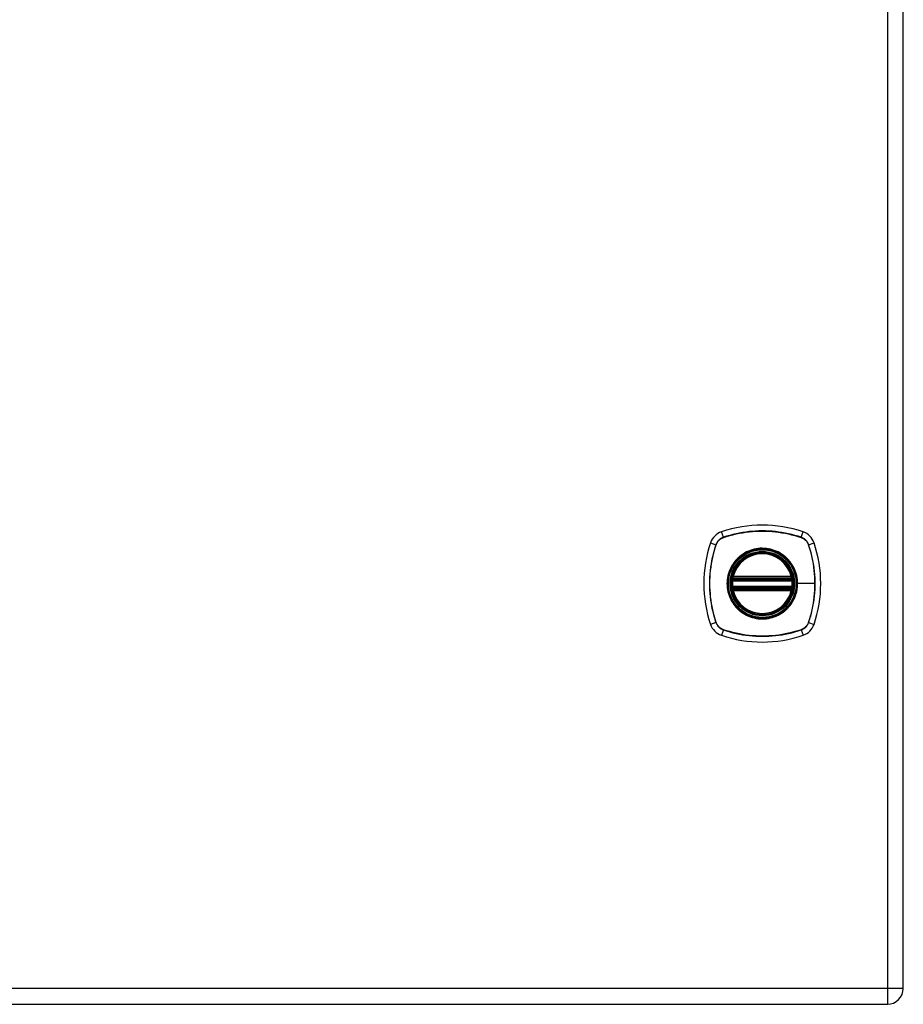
# Model space of a CAD drawing. Header units: inches. Extents: x 5 to 160, y 9 to 87.
# Tile 169 of 203: x 68 to 77, y 21 to 31. Entities that reach past the tile are written whole.
import ezdxf

# ---------------------------------------------------------------- set-up
doc = ezdxf.new("R2010")
doc.units = ezdxf.units.IN
doc.header["$MEASUREMENT"] = 0
doc.layers.add('Visible Edges(ANSI)', color=7, linetype='Continuous', lineweight=25)
doc.layers.add('Visible Tangent Edges(ANSI)', color=7, linetype='Continuous', lineweight=25)

msp = doc.modelspace()

# ---------------------------------------------------------------- linework, layer by layer
at = {"layer": 'Visible Edges(ANSI)'}
for p, q in [((77.345, 21.0341), (77.345, 62.5151)), ((75.6283, 25.1823), (76.2137, 25.1823)), ((75.6242, 25.1624), (76.2178, 25.1624)), ((76.2178, 25.0837), (75.6242, 25.0837)), ((76.2137, 25.0639), (75.6283, 25.0639)), ((47.588, 20.8731), (77.184, 20.8731))]:
    msp.add_line(p, q, dxfattribs=at)
at = {"layer": 'Visible Edges(ANSI)', "flags": 128}
for points in [[(75.6125, 25.1763), (75.6125, 25.1762), (75.6125, 25.1761), (75.6125, 25.1758), (75.6124, 25.1754), (75.6123, 25.175), (75.6122, 25.1744), (75.6121, 25.1737), (75.612, 25.173), (75.6119, 25.1721), (75.6117, 25.1712), (75.6116, 25.1702), (75.6114, 25.1691), (75.6112, 25.1679), (75.611, 25.1667), (75.6109, 25.1653), (75.6107, 25.164), (75.6105, 25.1626), (75.6103, 25.1611), (75.6101, 25.1596), (75.61, 25.1581), (75.6098, 25.1565), (75.6096, 25.1549), (75.6095, 25.1533), (75.6093, 25.1517)], [(76.2327, 25.1517), (76.2325, 25.1533), (76.2324, 25.1549), (76.2322, 25.1565), (76.232, 25.1581), (76.2318, 25.1596), (76.2317, 25.1611), (76.2315, 25.1626), (76.2313, 25.164), (76.2311, 25.1653), (76.2309, 25.1667), (76.2308, 25.1679), (76.2306, 25.1691), (76.2304, 25.1702), (76.2303, 25.1712), (76.2301, 25.1721), (76.23, 25.173), (76.2299, 25.1737), (76.2297, 25.1744), (76.2297, 25.175), (76.2296, 25.1754), (76.2295, 25.1758), (76.2295, 25.1761), (76.2294, 25.1762), (76.2294, 25.1763)], [(75.6093, 25.0944), (75.6095, 25.0928), (75.6096, 25.0913), (75.6098, 25.0897), (75.61, 25.0881), (75.6101, 25.0866), (75.6103, 25.0851), (75.6105, 25.0836), (75.6107, 25.0822), (75.6109, 25.0808), (75.611, 25.0795), (75.6112, 25.0783), (75.6114, 25.0771), (75.6116, 25.076), (75.6117, 25.075), (75.6119, 25.0741), (75.612, 25.0732), (75.6121, 25.0724), (75.6122, 25.0718), (75.6123, 25.0712), (75.6124, 25.0707), (75.6125, 25.0704), (75.6125, 25.0701), (75.6125, 25.0699), (75.6125, 25.0699)], [(76.2294, 25.0699), (76.2294, 25.0699), (76.2295, 25.0701), (76.2295, 25.0704), (76.2296, 25.0707), (76.2297, 25.0712), (76.2297, 25.0718), (76.2299, 25.0724), (76.23, 25.0732), (76.2301, 25.0741), (76.2303, 25.075), (76.2304, 25.076), (76.2306, 25.0771), (76.2308, 25.0783), (76.2309, 25.0795), (76.2311, 25.0808), (76.2313, 25.0822), (76.2315, 25.0836), (76.2317, 25.0851), (76.2318, 25.0866), (76.232, 25.0881), (76.2322, 25.0897), (76.2324, 25.0913), (76.2325, 25.0928), (76.2327, 25.0944)]]:
    msp.add_lwpolyline(points, dxfattribs=at)
at = {"layer": 'Visible Edges(ANSI)'}
for radius in [0.3199, 0.315]:
    msp.add_circle((75.921, 25.1231), radius, dxfattribs=at)
for centre, radius, start, end in [((75.921, 24.4341), 1.2795, 71.22784, 108.77216), ((75.5662, 25.4778), 0.1772, 108.77216, 161.22784), ((76.2757, 25.4778), 0.1772, 18.77216, 71.22784), ((76.61, 25.1231), 1.2795, 161.22784, 198.77216), ((75.232, 25.1231), 1.2795, 341.22784, 18.77216), ((75.921, 25.1231), 0.313, 13.63439, 166.36561), ((75.6242, 25.1743), 0.0118, 170.21598, 270), ((75.921, 25.1231), 0.313, 166.36561, 170.21598), ((75.6283, 25.1941), 0.0118, 166.36561, 270), ((76.2137, 25.1941), 0.0118, 270, 13.63439), ((76.2178, 25.1743), 0.0118, 270, 9.78402), ((75.921, 25.1231), 0.313, 9.78402, 13.63439), ((75.921, 25.1231), 0.313, 174.74991, 185.25009), ((75.6242, 25.0719), 0.0118, 90, 189.78402), ((75.921, 25.1231), 0.313, 189.78402, 193.63439), ((76.2178, 25.0719), 0.0118, 350.21598, 90), ((75.921, 25.1231), 0.313, 346.36561, 350.21598), ((75.921, 25.1231), 0.313, 354.74991, 5.25009), ((75.6283, 25.0521), 0.0118, 90, 193.63439), ((75.921, 25.1231), 0.313, 193.63439, 346.36561), ((76.2137, 25.0521), 0.0118, 346.36561, 90), ((75.5662, 24.7683), 0.1772, 198.77216, 251.22784), ((76.2757, 24.7683), 0.1772, 288.77216, 341.22784), ((75.921, 25.8121), 1.2795, 251.22784, 288.77216), ((77.184, 21.0341), 0.161, 270, 0)]:
    msp.add_arc(centre, radius, start, end, dxfattribs=at)
at = {"layer": 'Visible Tangent Edges(ANSI)'}
for p, q in [((77.184, 62.5151), (77.184, 21.0341)), ((75.5279, 25.5906), (75.5092, 25.6456)), ((75.5286, 25.5886), (75.529, 25.5887)), ((76.313, 25.5887), (76.3134, 25.5886)), ((76.3141, 25.5906), (76.3327, 25.6456)), ((75.3985, 25.5348), (75.4534, 25.5162)), ((75.4553, 25.515), (75.4555, 25.5155)), ((76.3865, 25.5155), (76.3867, 25.515)), ((76.3886, 25.5162), (76.4435, 25.5348)), ((75.6185, 25.1752), (75.6125, 25.1763)), ((75.6168, 25.1969), (75.6283, 25.1941)), ((75.6242, 25.1624), (75.6242, 25.1725)), ((75.6283, 25.1823), (75.6283, 25.1941)), ((76.2137, 25.1941), (75.6283, 25.1941)), ((75.6283, 25.1724), (75.6283, 25.1823)), ((75.6283, 25.1724), (76.2137, 25.1724)), ((76.2137, 25.1941), (76.2252, 25.1969)), ((76.2137, 25.1941), (76.2137, 25.1823)), ((76.2137, 25.1823), (76.2137, 25.1724)), ((76.2178, 25.1725), (76.2178, 25.1624)), ((76.2294, 25.1763), (76.2235, 25.1752)), ((75.6093, 25.1517), (75.6211, 25.1506)), ((75.6093, 25.0944), (75.6211, 25.0955)), ((75.6125, 25.0699), (75.6185, 25.0709)), ((75.6211, 25.1506), (76.2209, 25.1506)), ((76.2209, 25.0955), (75.6211, 25.0955)), ((75.6242, 25.0736), (75.6242, 25.0837)), ((75.6283, 25.0639), (75.6283, 25.0738)), ((76.2137, 25.0738), (75.6283, 25.0738)), ((76.2137, 25.0738), (76.2137, 25.0639)), ((76.2178, 25.0837), (76.2178, 25.0736)), ((76.2209, 25.1506), (76.2327, 25.1517)), ((76.2209, 25.0955), (76.2327, 25.0944)), ((76.2235, 25.0709), (76.2294, 25.0699)), ((76.2731, 25.1231), (76.2779, 25.1231)), ((76.4518, 25.1231), (76.2779, 25.1231)), ((75.6283, 25.0521), (75.6168, 25.0493)), ((75.6283, 25.0521), (75.6283, 25.0639)), ((75.6283, 25.0521), (76.2137, 25.0521)), ((76.2137, 25.0639), (76.2137, 25.0521)), ((76.2252, 25.0493), (76.2137, 25.0521)), ((75.4534, 24.73), (75.3985, 24.7113)), ((75.4555, 24.7307), (75.4553, 24.7311)), ((76.3867, 24.7311), (76.3865, 24.7307)), ((76.3886, 24.73), (76.4435, 24.7113)), ((75.5279, 24.6555), (75.5092, 24.6006)), ((75.529, 24.6574), (75.5286, 24.6576)), ((76.3134, 24.6576), (76.313, 24.6574)), ((76.3141, 24.6555), (76.3327, 24.6006)), ((77.184, 21.0341), (47.588, 21.0341)), ((77.184, 21.0341), (77.184, 20.8731)), ((77.345, 21.0341), (77.184, 21.0341))]:
    msp.add_line(p, q, dxfattribs=at)
at = {"layer": 'Visible Tangent Edges(ANSI)', "flags": 128}
for points in [[(75.5279, 25.5906), (75.5236, 25.5891), (75.5194, 25.5874), (75.5152, 25.5856), (75.5111, 25.5836), (75.5071, 25.5814), (75.5032, 25.5791), (75.4994, 25.5766), (75.4957, 25.574), (75.4921, 25.5712), (75.4886, 25.5684), (75.4852, 25.5653), (75.4819, 25.5622), (75.4787, 25.5589), (75.4757, 25.5555), (75.4728, 25.552), (75.4701, 25.5484), (75.4675, 25.5446), (75.465, 25.5408), (75.4627, 25.5369), (75.4605, 25.5329), (75.4585, 25.5288), (75.4566, 25.5247), (75.4549, 25.5205), (75.4534, 25.5162)], [(75.4555, 25.5155), (75.457, 25.5197), (75.4587, 25.5238), (75.4606, 25.5279), (75.4626, 25.5318), (75.4647, 25.5357), (75.467, 25.5396), (75.4694, 25.5433), (75.472, 25.5469), (75.4747, 25.5505), (75.4776, 25.5539), (75.4805, 25.5572), (75.4836, 25.5604), (75.4868, 25.5635), (75.4902, 25.5665), (75.4936, 25.5693), (75.4971, 25.572), (75.5008, 25.5746), (75.5045, 25.5771), (75.5083, 25.5794), (75.5122, 25.5815), (75.5162, 25.5835), (75.5203, 25.5853), (75.5244, 25.587), (75.5286, 25.5886)], [(76.3141, 25.5906), (76.2824, 25.6009), (76.2504, 25.6103), (76.2181, 25.6188), (76.1855, 25.6264), (76.1528, 25.6332), (76.1198, 25.6391), (76.0867, 25.644), (76.0535, 25.6481), (76.0202, 25.6512), (75.9869, 25.6535), (75.9536, 25.6548), (75.9203, 25.6552), (75.887, 25.6548), (75.8537, 25.6534), (75.8205, 25.6511), (75.7873, 25.6479), (75.7543, 25.6439), (75.7214, 25.6389), (75.6886, 25.6331), (75.656, 25.6263), (75.6236, 25.6187), (75.5915, 25.6102), (75.5595, 25.6009), (75.5279, 25.5906)], [(75.529, 25.5887), (75.5605, 25.599), (75.5924, 25.6085), (75.6244, 25.617), (75.6567, 25.6247), (75.6892, 25.6315), (75.7218, 25.6374), (75.7547, 25.6424), (75.7876, 25.6465), (75.8207, 25.6497), (75.8539, 25.652), (75.8871, 25.6534), (75.9203, 25.6539), (75.9535, 25.6535), (75.9867, 25.6521), (76.02, 25.6499), (76.0532, 25.6467), (76.0863, 25.6426), (76.1193, 25.6375), (76.1522, 25.6316), (76.1849, 25.6248), (76.2173, 25.6171), (76.2495, 25.6085), (76.2814, 25.599), (76.313, 25.5887)], [(76.3134, 25.5886), (76.3176, 25.587), (76.3217, 25.5853), (76.3258, 25.5835), (76.3298, 25.5815), (76.3337, 25.5793), (76.3375, 25.5771), (76.3412, 25.5746), (76.3449, 25.572), (76.3484, 25.5693), (76.3518, 25.5665), (76.3551, 25.5635), (76.3584, 25.5604), (76.3614, 25.5572), (76.3644, 25.5539), (76.3673, 25.5505), (76.37, 25.5469), (76.3725, 25.5433), (76.375, 25.5396), (76.3773, 25.5358), (76.3794, 25.5318), (76.3814, 25.5279), (76.3833, 25.5238), (76.385, 25.5197), (76.3865, 25.5155)], [(76.3886, 25.5162), (76.387, 25.5205), (76.3853, 25.5247), (76.3835, 25.5288), (76.3815, 25.5329), (76.3793, 25.5369), (76.377, 25.5408), (76.3745, 25.5447), (76.3719, 25.5484), (76.3692, 25.552), (76.3663, 25.5555), (76.3632, 25.5589), (76.3601, 25.5622), (76.3568, 25.5653), (76.3534, 25.5684), (76.3499, 25.5712), (76.3463, 25.574), (76.3426, 25.5766), (76.3387, 25.5791), (76.3348, 25.5814), (76.3308, 25.5836), (76.3267, 25.5856), (76.3226, 25.5874), (76.3184, 25.5891), (76.3141, 25.5906)], [(75.4534, 25.5162), (75.4432, 25.4845), (75.4338, 25.4525), (75.4253, 25.4202), (75.4176, 25.3876), (75.4109, 25.3549), (75.405, 25.3219), (75.4001, 25.2888), (75.396, 25.2556), (75.3928, 25.2223), (75.3906, 25.189), (75.3893, 25.1556), (75.3888, 25.1224), (75.3893, 25.0891), (75.3907, 25.0558), (75.393, 25.0226), (75.3961, 24.9894), (75.4002, 24.9564), (75.4051, 24.9234), (75.411, 24.8907), (75.4177, 24.8581), (75.4253, 24.8257), (75.4338, 24.7936), (75.4432, 24.7616), (75.4534, 24.73)], [(75.4553, 24.7311), (75.445, 24.7626), (75.4356, 24.7944), (75.4271, 24.8265), (75.4194, 24.8588), (75.4126, 24.8913), (75.4067, 24.9239), (75.4016, 24.9568), (75.3975, 24.9897), (75.3943, 25.0228), (75.392, 25.0559), (75.3906, 25.0892), (75.3902, 25.1224), (75.3906, 25.1556), (75.3919, 25.1888), (75.3942, 25.2221), (75.3974, 25.2553), (75.4015, 25.2884), (75.4065, 25.3214), (75.4125, 25.3543), (75.4193, 25.387), (75.427, 25.4194), (75.4356, 25.4516), (75.445, 25.4835), (75.4553, 25.515)], [(76.2731, 25.1231), (76.2643, 25.0446), (76.2383, 24.9701), (76.1963, 24.903), (76.1406, 24.8474), (76.0738, 24.8056), (75.9992, 24.7797), (75.9206, 24.771), (75.8422, 24.7798), (75.7678, 24.806), (75.7009, 24.8479), (75.6454, 24.9035), (75.6036, 24.9702), (75.5776, 25.0449), (75.5688, 25.1233), (75.5777, 25.2018), (75.6038, 25.2763), (75.6458, 25.3432), (75.7013, 25.3986), (75.768, 25.4404), (75.8426, 25.4664), (75.9212, 25.4752), (75.9997, 25.4664), (76.0741, 25.4402), (76.141, 25.3983), (76.1966, 25.3427), (76.2384, 25.2759), (76.2643, 25.2015), (76.2731, 25.1231)], [(76.1486, 25.3977), (76.1324, 25.4103), (76.1155, 25.422), (76.0979, 25.4327), (76.0798, 25.4424), (76.0611, 25.4511), (76.0419, 25.4587), (76.0224, 25.4652), (76.0026, 25.4705), (75.9825, 25.4746), (75.9621, 25.4775), (75.9416, 25.4793), (75.9209, 25.4799), (75.9003, 25.4794), (75.8797, 25.4775), (75.8594, 25.4746), (75.8392, 25.4704), (75.8193, 25.4651), (75.7997, 25.4586), (75.7806, 25.451), (75.7619, 25.4424), (75.7438, 25.4327), (75.7263, 25.422), (75.7095, 25.4103), (75.6934, 25.3977)], [(76.3867, 25.515), (76.3919, 25.4993), (76.3969, 25.4835), (76.4018, 25.4676), (76.4064, 25.4517), (76.4108, 25.4357), (76.4149, 25.4196), (76.4189, 25.4035), (76.4226, 25.3873), (76.4261, 25.371), (76.4294, 25.3547), (76.4325, 25.3384), (76.4354, 25.3219), (76.438, 25.3055), (76.4404, 25.289), (76.4426, 25.2725), (76.4445, 25.2559), (76.4462, 25.2394), (76.4477, 25.2228), (76.449, 25.2062), (76.45, 25.1895), (76.4508, 25.1729), (76.4514, 25.1563), (76.4517, 25.1397), (76.4518, 25.1231)], [(76.3886, 24.73), (76.3988, 24.7616), (76.4082, 24.7936), (76.4167, 24.8259), (76.4243, 24.8584), (76.4311, 24.8912), (76.4369, 24.9241), (76.4419, 24.9572), (76.446, 24.9904), (76.4491, 25.0237), (76.4514, 25.057), (76.4527, 25.0903), (76.4531, 25.1236), (76.4527, 25.1568), (76.4513, 25.1901), (76.449, 25.2234), (76.4459, 25.2566), (76.4418, 25.2897), (76.4368, 25.3227), (76.431, 25.3555), (76.4242, 25.3881), (76.4166, 25.4205), (76.4081, 25.4526), (76.3988, 25.4845), (76.3886, 25.5162)], [(75.6934, 25.3977), (75.6913, 25.3959), (75.6892, 25.3941), (75.6871, 25.3923), (75.685, 25.3905), (75.6829, 25.3886), (75.6809, 25.3868), (75.6788, 25.3849), (75.6768, 25.383), (75.6748, 25.3811), (75.6728, 25.3791), (75.6708, 25.3772), (75.6688, 25.3752), (75.6669, 25.3733), (75.6649, 25.3713), (75.663, 25.3693), (75.6611, 25.3673), (75.6592, 25.3652), (75.6573, 25.3632), (75.6555, 25.3611), (75.6536, 25.3591), (75.6518, 25.357), (75.65, 25.3549), (75.6482, 25.3528), (75.6464, 25.3506)], [(76.1956, 25.3506), (76.1938, 25.3528), (76.192, 25.3549), (76.1902, 25.357), (76.1884, 25.3591), (76.1865, 25.3612), (76.1847, 25.3632), (76.1828, 25.3653), (76.1809, 25.3673), (76.179, 25.3693), (76.177, 25.3713), (76.1751, 25.3733), (76.1731, 25.3753), (76.1712, 25.3772), (76.1692, 25.3792), (76.1672, 25.3811), (76.1652, 25.383), (76.1631, 25.3849), (76.1611, 25.3868), (76.159, 25.3886), (76.157, 25.3905), (76.1549, 25.3923), (76.1528, 25.3941), (76.1507, 25.3959), (76.1486, 25.3977)], [(75.6464, 25.3506), (75.6337, 25.3345), (75.622, 25.3176), (75.6113, 25.3001), (75.6016, 25.2819), (75.5929, 25.2632), (75.5853, 25.244), (75.5789, 25.2245), (75.5736, 25.2046), (75.5694, 25.1845), (75.5665, 25.1641), (75.5647, 25.1436), (75.5641, 25.1229), (75.5647, 25.1023), (75.5665, 25.0818), (75.5695, 25.0616), (75.5736, 25.0414), (75.579, 25.0215), (75.5855, 25.0019), (75.593, 24.9827), (75.6017, 24.964), (75.6114, 24.9459), (75.6221, 24.9284), (75.6338, 24.9116), (75.6464, 24.8955)], [(76.2779, 25.1231), (76.2777, 25.1333), (76.2773, 25.1436), (76.2765, 25.1539), (76.2755, 25.1641), (76.2741, 25.1743), (76.2725, 25.1845), (76.2706, 25.1947), (76.2683, 25.2047), (76.2658, 25.2147), (76.2631, 25.2246), (76.26, 25.2344), (76.2566, 25.2441), (76.253, 25.2537), (76.2491, 25.2632), (76.2449, 25.2726), (76.2404, 25.2819), (76.2357, 25.291), (76.2307, 25.3001), (76.2255, 25.3089), (76.22, 25.3176), (76.2142, 25.3261), (76.2083, 25.3345), (76.202, 25.3427), (76.1956, 25.3506)], [(75.6168, 25.1969), (75.6166, 25.1959), (75.6164, 25.195), (75.6162, 25.194), (75.6161, 25.1931), (75.616, 25.1921), (75.6159, 25.1912), (75.6158, 25.1902), (75.6157, 25.1893), (75.6157, 25.1883), (75.6157, 25.1874), (75.6157, 25.1865), (75.6157, 25.1855), (75.6158, 25.1846), (75.6159, 25.1837), (75.616, 25.1827), (75.6162, 25.1818), (75.6164, 25.1809), (75.6166, 25.1801), (75.6168, 25.1792), (75.6171, 25.1784), (75.6174, 25.1775), (75.6177, 25.1767), (75.6181, 25.176), (75.6185, 25.1752)], [(75.6185, 25.1752), (75.6187, 25.1751), (75.6189, 25.1749), (75.6191, 25.1748), (75.6193, 25.1746), (75.6195, 25.1745), (75.6197, 25.1743), (75.6199, 25.1742), (75.6202, 25.174), (75.6204, 25.1739), (75.6206, 25.1738), (75.6209, 25.1737), (75.6211, 25.1735), (75.6213, 25.1734), (75.6216, 25.1733), (75.6218, 25.1732), (75.6221, 25.1731), (75.6223, 25.173), (75.6226, 25.1729), (75.6229, 25.1729), (75.6231, 25.1728), (75.6234, 25.1727), (75.6237, 25.1726), (75.6239, 25.1726), (75.6242, 25.1725)], [(75.6242, 25.1725), (75.6244, 25.1725), (75.6245, 25.1725), (75.6247, 25.1725), (75.6249, 25.1725), (75.625, 25.1725), (75.6252, 25.1725), (75.6254, 25.1724), (75.6255, 25.1724), (75.6257, 25.1724), (75.6259, 25.1724), (75.6261, 25.1724), (75.6262, 25.1724), (75.6264, 25.1724), (75.6266, 25.1724), (75.6267, 25.1724), (75.6269, 25.1724), (75.6271, 25.1724), (75.6273, 25.1724), (75.6274, 25.1724), (75.6276, 25.1724), (75.6278, 25.1724), (75.628, 25.1724), (75.6281, 25.1724), (75.6283, 25.1724)], [(76.2137, 25.1724), (76.2139, 25.1724), (76.214, 25.1724), (76.2142, 25.1724), (76.2144, 25.1724), (76.2145, 25.1724), (76.2147, 25.1724), (76.2149, 25.1724), (76.2151, 25.1724), (76.2152, 25.1724), (76.2154, 25.1724), (76.2156, 25.1724), (76.2157, 25.1724), (76.2159, 25.1724), (76.2161, 25.1724), (76.2163, 25.1724), (76.2164, 25.1724), (76.2166, 25.1724), (76.2168, 25.1725), (76.2169, 25.1725), (76.2171, 25.1725), (76.2173, 25.1725), (76.2175, 25.1725), (76.2176, 25.1725), (76.2178, 25.1725)], [(76.2178, 25.1725), (76.2181, 25.1726), (76.2183, 25.1726), (76.2186, 25.1727), (76.2189, 25.1728), (76.2191, 25.1729), (76.2194, 25.1729), (76.2196, 25.173), (76.2199, 25.1731), (76.2201, 25.1732), (76.2204, 25.1733), (76.2206, 25.1734), (76.2209, 25.1735), (76.2211, 25.1737), (76.2214, 25.1738), (76.2216, 25.1739), (76.2218, 25.174), (76.222, 25.1742), (76.2223, 25.1743), (76.2225, 25.1745), (76.2227, 25.1746), (76.2229, 25.1748), (76.2231, 25.1749), (76.2233, 25.1751), (76.2235, 25.1752)], [(76.2235, 25.1752), (76.2239, 25.176), (76.2242, 25.1767), (76.2246, 25.1775), (76.2249, 25.1784), (76.2252, 25.1792), (76.2254, 25.1801), (76.2256, 25.1809), (76.2258, 25.1818), (76.2259, 25.1827), (76.2261, 25.1837), (76.2262, 25.1846), (76.2262, 25.1855), (76.2263, 25.1865), (76.2263, 25.1874), (76.2263, 25.1883), (76.2263, 25.1893), (76.2262, 25.1902), (76.2261, 25.1912), (76.226, 25.1921), (76.2259, 25.1931), (76.2257, 25.194), (76.2256, 25.195), (76.2254, 25.1959), (76.2252, 25.1969)], [(75.6185, 25.0709), (75.6181, 25.0702), (75.6177, 25.0694), (75.6174, 25.0686), (75.6171, 25.0678), (75.6168, 25.067), (75.6166, 25.0661), (75.6164, 25.0652), (75.6162, 25.0643), (75.616, 25.0634), (75.6159, 25.0625), (75.6158, 25.0616), (75.6157, 25.0606), (75.6157, 25.0597), (75.6157, 25.0588), (75.6157, 25.0578), (75.6157, 25.0569), (75.6158, 25.0559), (75.6159, 25.055), (75.616, 25.054), (75.6161, 25.0531), (75.6162, 25.0521), (75.6164, 25.0512), (75.6166, 25.0502), (75.6168, 25.0493)], [(75.6242, 25.0736), (75.6239, 25.0736), (75.6237, 25.0735), (75.6234, 25.0734), (75.6231, 25.0734), (75.6229, 25.0733), (75.6226, 25.0732), (75.6223, 25.0731), (75.6221, 25.073), (75.6218, 25.0729), (75.6216, 25.0728), (75.6213, 25.0727), (75.6211, 25.0726), (75.6209, 25.0725), (75.6206, 25.0724), (75.6204, 25.0722), (75.6202, 25.0721), (75.6199, 25.072), (75.6197, 25.0718), (75.6195, 25.0717), (75.6193, 25.0715), (75.6191, 25.0714), (75.6189, 25.0712), (75.6187, 25.0711), (75.6185, 25.0709)], [(75.6211, 25.1506), (75.6212, 25.1514), (75.6214, 25.1522), (75.6215, 25.1529), (75.6217, 25.1537), (75.6219, 25.1544), (75.622, 25.1552), (75.6222, 25.1559), (75.6224, 25.1565), (75.6226, 25.1572), (75.6227, 25.1578), (75.6229, 25.1584), (75.6231, 25.159), (75.6232, 25.1595), (75.6234, 25.16), (75.6235, 25.1605), (75.6237, 25.1609), (75.6238, 25.1612), (75.6239, 25.1615), (75.624, 25.1618), (75.624, 25.162), (75.6241, 25.1622), (75.6242, 25.1623), (75.6242, 25.1624), (75.6242, 25.1624)], [(75.6242, 25.0837), (75.6242, 25.0837), (75.6242, 25.0838), (75.6241, 25.0839), (75.624, 25.0841), (75.624, 25.0843), (75.6239, 25.0846), (75.6238, 25.0849), (75.6237, 25.0853), (75.6235, 25.0857), (75.6234, 25.0862), (75.6232, 25.0867), (75.6231, 25.0872), (75.6229, 25.0878), (75.6227, 25.0883), (75.6226, 25.089), (75.6224, 25.0896), (75.6222, 25.0903), (75.622, 25.091), (75.6219, 25.0917), (75.6217, 25.0925), (75.6215, 25.0932), (75.6214, 25.094), (75.6212, 25.0948), (75.6211, 25.0955)], [(75.6283, 25.0738), (75.6281, 25.0738), (75.628, 25.0738), (75.6278, 25.0738), (75.6276, 25.0738), (75.6274, 25.0738), (75.6273, 25.0738), (75.6271, 25.0738), (75.6269, 25.0738), (75.6267, 25.0738), (75.6266, 25.0738), (75.6264, 25.0738), (75.6262, 25.0738), (75.6261, 25.0737), (75.6259, 25.0737), (75.6257, 25.0737), (75.6255, 25.0737), (75.6254, 25.0737), (75.6252, 25.0737), (75.625, 25.0737), (75.6249, 25.0737), (75.6247, 25.0737), (75.6245, 25.0736), (75.6244, 25.0736), (75.6242, 25.0736)], [(76.1956, 24.8955), (76.2021, 24.9035), (76.2083, 24.9117), (76.2143, 24.9201), (76.22, 24.9287), (76.2255, 24.9374), (76.2308, 24.9462), (76.2358, 24.9552), (76.2405, 24.9644), (76.245, 24.9736), (76.2491, 24.983), (76.253, 24.9925), (76.2567, 25.0021), (76.26, 25.0118), (76.2631, 25.0216), (76.2659, 25.0315), (76.2684, 25.0415), (76.2706, 25.0515), (76.2725, 25.0617), (76.2742, 25.0719), (76.2755, 25.0821), (76.2765, 25.0923), (76.2773, 25.1026), (76.2777, 25.1128), (76.2779, 25.1231)], [(76.2178, 25.0736), (76.2176, 25.0736), (76.2175, 25.0736), (76.2173, 25.0737), (76.2171, 25.0737), (76.2169, 25.0737), (76.2168, 25.0737), (76.2166, 25.0737), (76.2164, 25.0737), (76.2163, 25.0737), (76.2161, 25.0737), (76.2159, 25.0737), (76.2157, 25.0738), (76.2156, 25.0738), (76.2154, 25.0738), (76.2152, 25.0738), (76.2151, 25.0738), (76.2149, 25.0738), (76.2147, 25.0738), (76.2145, 25.0738), (76.2144, 25.0738), (76.2142, 25.0738), (76.214, 25.0738), (76.2139, 25.0738), (76.2137, 25.0738)], [(76.2178, 25.1624), (76.2178, 25.1624), (76.2178, 25.1623), (76.2179, 25.1622), (76.2179, 25.162), (76.218, 25.1618), (76.2181, 25.1615), (76.2182, 25.1612), (76.2183, 25.1609), (76.2184, 25.1605), (76.2186, 25.16), (76.2187, 25.1595), (76.2189, 25.159), (76.2191, 25.1584), (76.2192, 25.1578), (76.2194, 25.1572), (76.2196, 25.1565), (76.2198, 25.1559), (76.2199, 25.1552), (76.2201, 25.1544), (76.2203, 25.1537), (76.2204, 25.1529), (76.2206, 25.1522), (76.2208, 25.1514), (76.2209, 25.1506)], [(76.2209, 25.0955), (76.2208, 25.0948), (76.2206, 25.094), (76.2204, 25.0932), (76.2203, 25.0925), (76.2201, 25.0917), (76.2199, 25.091), (76.2198, 25.0903), (76.2196, 25.0896), (76.2194, 25.089), (76.2192, 25.0883), (76.2191, 25.0878), (76.2189, 25.0872), (76.2187, 25.0867), (76.2186, 25.0862), (76.2185, 25.0857), (76.2183, 25.0853), (76.2182, 25.0849), (76.2181, 25.0846), (76.218, 25.0843), (76.2179, 25.0841), (76.2179, 25.0839), (76.2178, 25.0838), (76.2178, 25.0837), (76.2178, 25.0837)], [(76.2235, 25.0709), (76.2233, 25.0711), (76.2231, 25.0712), (76.2229, 25.0714), (76.2227, 25.0715), (76.2225, 25.0717), (76.2223, 25.0718), (76.222, 25.072), (76.2218, 25.0721), (76.2216, 25.0722), (76.2214, 25.0724), (76.2211, 25.0725), (76.2209, 25.0726), (76.2206, 25.0727), (76.2204, 25.0728), (76.2201, 25.0729), (76.2199, 25.073), (76.2196, 25.0731), (76.2194, 25.0732), (76.2191, 25.0733), (76.2189, 25.0734), (76.2186, 25.0734), (76.2183, 25.0735), (76.2181, 25.0736), (76.2178, 25.0736)], [(76.2252, 25.0493), (76.2254, 25.0502), (76.2256, 25.0512), (76.2257, 25.0521), (76.2259, 25.0531), (76.226, 25.054), (76.2261, 25.055), (76.2262, 25.0559), (76.2263, 25.0569), (76.2263, 25.0578), (76.2263, 25.0588), (76.2263, 25.0597), (76.2262, 25.0606), (76.2262, 25.0616), (76.2261, 25.0625), (76.2259, 25.0634), (76.2258, 25.0643), (76.2256, 25.0652), (76.2254, 25.0661), (76.2252, 25.067), (76.2249, 25.0678), (76.2246, 25.0686), (76.2242, 25.0694), (76.2239, 25.0702), (76.2235, 25.0709)], [(76.4518, 25.1231), (76.4517, 25.1065), (76.4514, 25.0899), (76.4508, 25.0733), (76.45, 25.0567), (76.449, 25.0401), (76.4477, 25.0235), (76.4462, 25.007), (76.4445, 24.9904), (76.4426, 24.9738), (76.4404, 24.9573), (76.438, 24.9408), (76.4354, 24.9244), (76.4325, 24.9079), (76.4295, 24.8916), (76.4262, 24.8752), (76.4226, 24.8589), (76.4189, 24.8427), (76.4149, 24.8266), (76.4108, 24.8105), (76.4064, 24.7944), (76.4018, 24.7785), (76.3969, 24.7626), (76.3919, 24.7469), (76.3867, 24.7311)], [(75.6464, 24.8955), (75.6482, 24.8934), (75.65, 24.8913), (75.6518, 24.8892), (75.6536, 24.8871), (75.6554, 24.885), (75.6573, 24.883), (75.6592, 24.8809), (75.6611, 24.8789), (75.663, 24.8769), (75.6649, 24.8749), (75.6669, 24.8729), (75.6688, 24.8709), (75.6708, 24.869), (75.6728, 24.867), (75.6748, 24.8651), (75.6768, 24.8632), (75.6788, 24.8613), (75.6809, 24.8594), (75.6829, 24.8575), (75.685, 24.8557), (75.6871, 24.8539), (75.6892, 24.8521), (75.6913, 24.8502), (75.6934, 24.8485)], [(76.1486, 24.8485), (76.1507, 24.8502), (76.1528, 24.852), (76.1549, 24.8538), (76.157, 24.8557), (76.159, 24.8575), (76.1611, 24.8594), (76.1631, 24.8613), (76.1652, 24.8631), (76.1672, 24.8651), (76.1692, 24.867), (76.1712, 24.8689), (76.1731, 24.8709), (76.1751, 24.8728), (76.177, 24.8748), (76.1789, 24.8768), (76.1809, 24.8788), (76.1828, 24.8809), (76.1846, 24.8829), (76.1865, 24.885), (76.1884, 24.8871), (76.1902, 24.8891), (76.192, 24.8913), (76.1938, 24.8934), (76.1956, 24.8955)], [(75.6934, 24.8485), (75.7096, 24.8358), (75.7265, 24.8241), (75.744, 24.8134), (75.7622, 24.8037), (75.7809, 24.7951), (75.8001, 24.7875), (75.8196, 24.781), (75.8394, 24.7757), (75.8595, 24.7716), (75.8798, 24.7686), (75.9003, 24.7668), (75.9209, 24.7662), (75.9416, 24.7668), (75.9622, 24.7686), (75.9825, 24.7716), (76.0027, 24.7757), (76.0226, 24.781), (76.0421, 24.7875), (76.0613, 24.795), (76.08, 24.8037), (76.0981, 24.8134), (76.1156, 24.8242), (76.1324, 24.8358), (76.1486, 24.8485)], [(75.4534, 24.73), (75.4549, 24.7257), (75.4566, 24.7215), (75.4585, 24.7173), (75.4605, 24.7132), (75.4627, 24.7092), (75.465, 24.7053), (75.4674, 24.7015), (75.4701, 24.6978), (75.4728, 24.6942), (75.4757, 24.6907), (75.4787, 24.6873), (75.4819, 24.684), (75.4852, 24.6808), (75.4886, 24.6778), (75.4921, 24.6749), (75.4957, 24.6722), (75.4994, 24.6695), (75.5032, 24.6671), (75.5072, 24.6648), (75.5112, 24.6626), (75.5152, 24.6606), (75.5194, 24.6587), (75.5236, 24.657), (75.5279, 24.6555)], [(75.5286, 24.6576), (75.5244, 24.6591), (75.5203, 24.6608), (75.5162, 24.6627), (75.5122, 24.6647), (75.5083, 24.6668), (75.5045, 24.6691), (75.5008, 24.6715), (75.4971, 24.6741), (75.4936, 24.6768), (75.4902, 24.6797), (75.4868, 24.6826), (75.4836, 24.6857), (75.4805, 24.6889), (75.4776, 24.6922), (75.4747, 24.6957), (75.472, 24.6992), (75.4694, 24.7028), (75.467, 24.7066), (75.4647, 24.7104), (75.4626, 24.7143), (75.4606, 24.7183), (75.4587, 24.7224), (75.457, 24.7265), (75.4555, 24.7307)], [(76.3865, 24.7307), (76.385, 24.7265), (76.3833, 24.7224), (76.3814, 24.7183), (76.3794, 24.7143), (76.3773, 24.7104), (76.375, 24.7066), (76.3725, 24.7029), (76.37, 24.6992), (76.3673, 24.6957), (76.3644, 24.6922), (76.3614, 24.6889), (76.3584, 24.6857), (76.3551, 24.6826), (76.3518, 24.6797), (76.3484, 24.6768), (76.3449, 24.6741), (76.3412, 24.6715), (76.3375, 24.6691), (76.3337, 24.6668), (76.3298, 24.6647), (76.3258, 24.6627), (76.3217, 24.6608), (76.3176, 24.6591), (76.3134, 24.6576)], [(76.3141, 24.6555), (76.3184, 24.657), (76.3226, 24.6587), (76.3267, 24.6606), (76.3308, 24.6626), (76.3348, 24.6647), (76.3387, 24.6671), (76.3426, 24.6695), (76.3463, 24.6722), (76.3499, 24.6749), (76.3534, 24.6778), (76.3568, 24.6808), (76.3601, 24.684), (76.3632, 24.6873), (76.3663, 24.6907), (76.3692, 24.6942), (76.3719, 24.6978), (76.3745, 24.7015), (76.377, 24.7053), (76.3793, 24.7092), (76.3815, 24.7132), (76.3835, 24.7173), (76.3853, 24.7215), (76.387, 24.7257), (76.3886, 24.73)], [(75.5279, 24.6555), (75.5596, 24.6453), (75.5916, 24.6359), (75.6239, 24.6274), (75.6564, 24.6197), (75.6892, 24.613), (75.7222, 24.6071), (75.7553, 24.6021), (75.7885, 24.5981), (75.8218, 24.5949), (75.8551, 24.5927), (75.8884, 24.5914), (75.9217, 24.5909), (75.955, 24.5914), (75.9883, 24.5928), (76.0215, 24.595), (76.0547, 24.5982), (76.0877, 24.6023), (76.1206, 24.6072), (76.1534, 24.6131), (76.186, 24.6198), (76.2184, 24.6274), (76.2505, 24.6359), (76.2824, 24.6453), (76.3141, 24.6555)], [(76.313, 24.6574), (76.2814, 24.6471), (76.2496, 24.6377), (76.2176, 24.6291), (76.1853, 24.6215), (76.1528, 24.6147), (76.1201, 24.6088), (76.0873, 24.6037), (76.0544, 24.5996), (76.0213, 24.5964), (75.9881, 24.5941), (75.9549, 24.5927), (75.9217, 24.5922), (75.8885, 24.5927), (75.8553, 24.594), (75.822, 24.5963), (75.7888, 24.5995), (75.7557, 24.6036), (75.7226, 24.6086), (75.6898, 24.6145), (75.6571, 24.6214), (75.6247, 24.6291), (75.5925, 24.6377), (75.5606, 24.6471), (75.529, 24.6574)]]:
    msp.add_lwpolyline(points, dxfattribs=at)
at = {"layer": 'Visible Tangent Edges(ANSI)'}
for radius in [0.3464, 0.3422, 0.3254, 0.3242]:
    msp.add_circle((75.921, 25.1231), radius, dxfattribs=at)
for start, end in [(13.63439, 166.36561), (174.74991, 185.25009), (354.74991, 5.25009), (193.63439, 346.36561)]:
    msp.add_arc((75.921, 25.1231), 0.3012, start, end, dxfattribs=at)
for centre, major_axis, ratio, start_param, end_param in [((75.5295, 25.586), (-0.00312, 0.00933), 0.002893, 1.047966, 1.288612), ((76.3125, 25.586), (-0.00312, -0.00933), 0.002893, 1.85298, 2.093627), ((75.4581, 25.5146), (0.00933, -0.00312), 0.002893, 1.85298, 2.093627), ((76.3839, 25.5146), (-0.00933, -0.00312), 0.002893, 4.189559, 4.430205), ((75.6128, 25.1762), (0.00773, 0.00893), 0.431674, 4.96723, 6.283185), ((75.6242, 25.1708), (0.0021, 0.0116), 0.025638, 0, 1.426581), ((76.2178, 25.1708), (-0.0021, 0.0116), 0.025638, 4.856604, 6.283185), ((76.2291, 25.1762), (-0.00773, 0.00893), 0.431674, 0, 1.315955), ((75.6128, 25.0699), (0.00773, -0.00893), 0.431674, 0, 1.315955), ((75.6242, 25.0753), (0.0021, -0.0116), 0.025638, 4.856604, 6.283185), ((76.2178, 25.0753), (-0.0021, -0.0116), 0.025638, 0, 1.426581), ((76.2291, 25.0699), (-0.00773, -0.00893), 0.431674, 4.96723, 6.283185), ((75.4581, 24.7316), (0.00933, 0.00312), 0.002893, 4.189559, 4.430205), ((76.3839, 24.7316), (-0.00933, 0.00312), 0.002893, 1.85298, 2.093627), ((75.5295, 24.6602), (0.00312, 0.00933), 0.002893, 1.85298, 2.093627), ((76.3125, 24.6602), (-0.00312, 0.00933), 0.002893, 4.189559, 4.430205)]:
    msp.add_ellipse(centre, major_axis=major_axis, ratio=ratio, start_param=start_param, end_param=end_param, dxfattribs=at)

doc.saveas('drawing.dxf')
